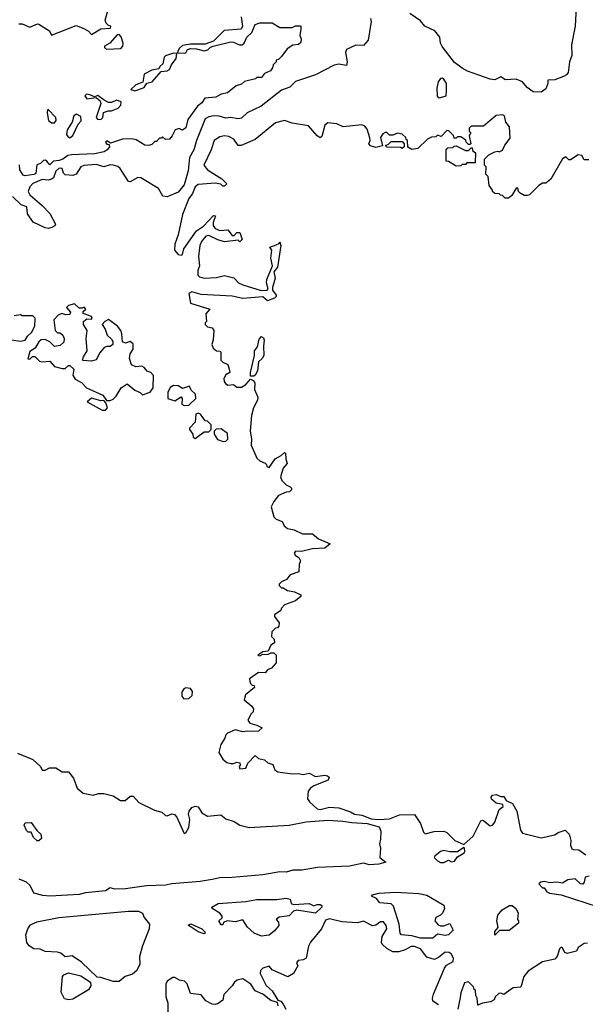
# Model space of a CAD drawing. Extents: x 2293830 to 2387798, y 66850 to 233222.
# Tile 85 of 192: x 2338170 to 2341832, y 184976 to 191347. Entities that reach past the tile are written whole.
import ezdxf

# ---------------------------------------------------------------- set-up
doc = ezdxf.new("R2010")
doc.units = 0

msp = doc.modelspace()

# ---------------------------------------------------------------- linework, layer by layer
at = {"layer": '0CON05XD'}
for points in [[(2341776.7, 191515), (2341766.9, 191305), (2341742.2, 191185), (2341744.1, 191115), (2341728.8, 191075), (2341720, 191005), (2341710, 190990), (2341691.2, 190978.8), (2341635, 190958.9), (2341590, 190955), (2341589.4, 190935), (2341575, 190900), (2341545, 190878.1), (2341495, 190881.4), (2341455, 190908.9), (2341424.7, 190945), (2341385, 190962.7), (2341315, 190958.4), (2341285, 190977.2), (2341245, 190958.8), (2341215, 190961.7), (2341070, 191015), (2341035, 191034), (2340985, 191070.6), (2340904.3, 191174.3), (2340894.8, 191194.8), (2340889.1, 191235), (2340857.3, 191275), (2340792.9, 191305), (2340765, 191340.6), (2340695, 191386.7)], [(2338165, 191320), (2338185, 191320), (2338235, 191300), (2338285, 191320), (2338295, 191317.5), (2338363.3, 191275), (2338377, 191247), (2338535, 191308.8), (2338585, 191290), (2338615, 191272.5), (2338635, 191252.5), (2338695, 191287.5), (2338758.3, 191291.7), (2338760, 191305), (2338745, 191310), (2338730, 191325), (2338722.5, 191345), (2338740, 191405)], [(2339603.8, 191365), (2339613.3, 191305), (2339603.6, 191286.4), (2339493, 191277), (2339425, 191207.5), (2339370.7, 191189.3), (2339275, 191188.8), (2339225, 191181.2), (2339205, 191164), (2339193, 191143), (2339192.5, 191132.5), (2339235, 191130), (2339245, 191133.3), (2339256, 191154), (2339275, 191160), (2339315, 191158), (2339365, 191146.2), (2339388.3, 191151.7), (2339405, 191170), (2339423, 191177), (2339537, 191203), (2339555, 191202.5), (2339593.6, 191183.6), (2339610, 191185), (2339622.5, 191195), (2339640, 191235), (2339672.5, 191265), (2339693.6, 191316.4), (2339725, 191326.2), (2339805, 191326.7), (2339855, 191296.7), (2339935, 191297.5), (2339955, 191306.7), (2339985, 191307.5), (2339990, 191305), (2339990, 191285), (2339982.5, 191245), (2339993, 191223), (2339990.7, 191199.3), (2339975, 191186.7), (2339938.3, 191181.7), (2339900.7, 191159.3), (2339865, 191110), (2339845, 191090), (2339830, 191085), (2339830, 191075), (2339810, 191055), (2339807.5, 191035), (2339793, 191017), (2339755, 191000), (2339735, 190972.5), (2339705, 190972.5), (2339695.8, 190964.2), (2339625, 190947.5), (2339605, 190930), (2339571.7, 190918.3), (2339516, 190874), (2339474, 190866), (2339440, 190845), (2339369.5, 190840.5), (2339349.7, 190810.3), (2339321.2, 190788.8), (2339259.2, 190700.8), (2339245, 190647.5), (2339225, 190632.5), (2339203, 190643), (2339177.5, 190635), (2339157.5, 190595), (2339140, 190575), (2339113, 190573), (2339095, 190590), (2339088.3, 190581.7), (2339075, 190580), (2339055, 190560), (2339045, 190560), (2339025, 190540), (2339006.2, 190533.8), (2338980, 190535), (2338925, 190570), (2338896, 190576), (2338835, 190574.4), (2338757.5, 190547.5), (2338735, 190563.8), (2338726.2, 190555), (2338735, 190542), (2338749.3, 190539.3), (2338751.2, 190525), (2338735.8, 190505), (2338717, 190493), (2338655, 190478.8), (2338505, 190472.7), (2338481.2, 190468.8), (2338450, 190445), (2338425.8, 190435.8), (2338388.8, 190431.2), (2338365, 190408), (2338345, 190431.9), (2338335, 190438.1), (2338325, 190435.7), (2338305, 190415.8), (2338280.9, 190409.1), (2338275, 190352), (2338262.5, 190345), (2338205, 190336), (2338191.7, 190341.7), (2338170, 190375), (2338168.3, 190408.3)], [(2340440.9, 191355), (2340446.4, 191335), (2340426, 191215), (2340395, 191180), (2340347, 191183), (2340286.7, 191155), (2340279.2, 191135), (2340290, 191075), (2340285, 191050), (2340235, 191058.8), (2340205, 191053.8), (2340085, 190990), (2339955, 190948), (2339918.9, 190911.1), (2339865, 190892), (2339732.8, 190787.2), (2339642.5, 190745), (2339605, 190710), (2339585, 190705.6), (2339535.6, 190714.4), (2339505, 190710), (2339462.1, 190722.1), (2339425.7, 190724.3), (2339395, 190719.4), (2339370.6, 190705), (2339313.6, 190565), (2339297.3, 190505), (2339270, 190455), (2339260.9, 190369.1), (2339235, 190278), (2339195, 190231.4), (2339125, 190201.2), (2339097.5, 190205), (2339068, 190255), (2338955, 190324.3), (2338935, 190325.7), (2338885, 190298.8), (2338875, 190301.2), (2338821.1, 190385), (2338805, 190397.9), (2338775, 190406.5), (2338755, 190407.5), (2338715, 190394.8), (2338665, 190409.6), (2338585, 190404.3), (2338565.9, 190394.1), (2338535, 190347.1), (2338515, 190338.6), (2338465, 190343.1), (2338454.3, 190355), (2338444.4, 190384.4), (2338425, 190385.9), (2338405, 190366.9), (2338387.9, 190325), (2338375.2, 190314.8)], [(2338735, 191156.2), (2338825, 191161.4), (2338837.5, 191175), (2338838.9, 191195), (2338827.1, 191237.1), (2338815, 191252.5), (2338800.7, 191249.3), (2338753.3, 191195), (2338718.8, 191175), (2338718.8, 191165), (2338735, 191156.2)], [(2338915, 190887.5), (2338935, 190893.3), (2338975, 190907.5), (2338993.8, 190936.2), (2339027.5, 190945), (2339085, 191012.5), (2339125, 191016), (2339140, 191025), (2339153.3, 191055), (2339183.6, 191096.4), (2339187.5, 191127.5), (2339165, 191131.2), (2339115, 191113.8), (2339104.3, 191105), (2339097.4, 191062.6), (2339076.7, 191045), (2339070, 191030), (2339025, 191020), (2338976.7, 190995), (2338966.7, 190943.3), (2338922.5, 190925), (2338890, 190895), (2338915, 190887.5)], [(2340885, 190841.2), (2340895, 190843.3), (2340930, 190855), (2340932.5, 190885), (2340933.3, 190935), (2340915, 190963.3), (2340905, 190968.8), (2340895, 190966), (2340878.6, 190945), (2340870.4, 190905), (2340872.6, 190852.6), (2340885, 190841.2)], [(2338695, 190700.6), (2338708.6, 190715), (2338712.5, 190747.5), (2338742.3, 190757.7), (2338765, 190758), (2338806.7, 190775), (2338823.8, 190795), (2338826.4, 190816.4), (2338795.9, 190825.9), (2338765, 190812.5), (2338745, 190812.5), (2338715.9, 190825.9), (2338675, 190857.5), (2338655, 190847.5), (2338625, 190862), (2338602.5, 190865), (2338591.2, 190855), (2338604.4, 190834.4), (2338665, 190843.3), (2338691.7, 190821.7), (2338696.2, 190805), (2338666, 190715), (2338672.9, 190702.9), (2338695, 190700.6)], [(2338395, 190680), (2338406.7, 190695), (2338403.6, 190713.6), (2338355, 190766.7), (2338350, 190765), (2338347.5, 190745), (2338357.5, 190695), (2338375, 190680), (2338395, 190680)], [(2338495, 190583.3), (2338515, 190597.5), (2338549.3, 190670.7), (2338567, 190693), (2338565, 190720), (2338537, 190737), (2338520, 190725), (2338510, 190685), (2338477.5, 190635), (2338473.6, 190603.6), (2338480.7, 190590.7), (2338495, 190583.3)], [(2341855, 190440), (2341825, 190440), (2341809.3, 190469.3), (2341785, 190472.5), (2341735, 190440), (2341725, 190440), (2341705, 190460), (2341685, 190447.5), (2341607.5, 190315), (2341575, 190290), (2341555, 190290), (2341530, 190275), (2341470, 190215), (2341455, 190210), (2341435, 190210), (2341410, 190225), (2341400, 190235), (2341395, 190260), (2341383.6, 190256.4), (2341355, 190210), (2341335, 190192.5), (2341313, 190193), (2341295, 190210), (2341281.7, 190211.7), (2341275, 190220), (2341245, 190222.5), (2341230, 190235), (2341230, 190245), (2341210, 190275), (2341201.7, 190331.7), (2341188.3, 190348.3), (2341190, 190395), (2341180, 190405), (2341180, 190445), (2341206.7, 190473.3), (2341245, 190492.5), (2341265, 190497.5), (2341275, 190492.5), (2341295, 190502.5), (2341310, 190535), (2341345, 190580), (2341340, 190655), (2341316.7, 190685), (2341307.5, 190725), (2341295, 190732.5), (2341255, 190726.7), (2341171.7, 190658.3), (2341091.7, 190658.3), (2341080, 190645), (2341080, 190625), (2341090, 190615), (2341080, 190595), (2341090, 190545), (2341085, 190540), (2341075, 190540), (2341060, 190555), (2341058.3, 190568.3), (2341025, 190590), (2341005, 190590), (2340995, 190580), (2340981.7, 190581.7), (2340978.3, 190598.3), (2340948.3, 190628.3), (2340935, 190630), (2340898.3, 190591.7), (2340875, 190600), (2340865, 190590), (2340835, 190587.5), (2340810, 190575), (2340747, 190513), (2340708.3, 190508.3), (2340681.7, 190521.7), (2340680, 190565), (2340671.7, 190571.7), (2340670, 190585), (2340645, 190607.5), (2340615, 190612.5), (2340585, 190600), (2340565, 190600), (2340547, 190617), (2340535, 190617.5), (2340520.7, 190609.3), (2340506.7, 190585), (2340518.3, 190531.7), (2340475, 190520), (2340441.7, 190531.7), (2340430, 190545), (2340438.8, 190565), (2340437.5, 190582.5), (2340418.8, 190638.8), (2340405, 190657.5), (2340385, 190666.2), (2340265, 190654), (2340224.1, 190674.1), (2340165, 190680), (2340145.8, 190664.2), (2340125, 190592.5), (2340115, 190582.5), (2340095, 190596), (2340040.3, 190660.3), (2339935, 190678), (2339885, 190696), (2339825, 190680), (2339695, 190572.5), (2339604, 190534), (2339585, 190533.3), (2339555.8, 190575), (2339525, 190591.9), (2339496.8, 190596.8), (2339465, 190590), (2339428.8, 190565), (2339409.4, 190505), (2339362.5, 190405), (2339385.8, 190375), (2339478.3, 190318.3), (2339510, 190285), (2339495, 190270), (2339485, 190270), (2339472.5, 190282.5), (2339435, 190289.2), (2339325, 190280.8), (2339306.2, 190265), (2339287.8, 190222.2), (2339265, 190190), (2339225, 190087.5), (2339196.7, 189955), (2339173.3, 189895), (2339172.5, 189855), (2339195, 189827.5), (2339215, 189822.5), (2339223, 189827), (2339233.3, 189865), (2339315, 189980), (2339359.7, 190010.3), (2339425, 190080), (2339438.3, 190078.3), (2339423.3, 190035), (2339423.3, 190015), (2339436.1, 189996.1), (2339465, 189983.8), (2339517.5, 189987.5), (2339545, 189950), (2339558.3, 189951.7), (2339575, 189970), (2339595, 189970), (2339610, 189925), (2339595, 189910), (2339585, 189920), (2339495, 189910), (2339452.7, 189922.7), (2339395, 189951.2), (2339375, 189946.7), (2339347.4, 189912.6), (2339335.7, 189885), (2339326.7, 189815), (2339333.3, 189755), (2339323.3, 189725), (2339322.5, 189695), (2339335, 189683.3), (2339365, 189673.8), (2339445, 189680), (2339495, 189692.5), (2339556.1, 189676.1), (2339586.7, 189645), (2339615, 189632), (2339733.9, 189593.9), (2339773, 189597), (2339777.5, 189605), (2339768, 189645), (2339770, 189665), (2339806, 189755), (2339796.7, 189805), (2339802.5, 189855), (2339790, 189875), (2339830.7, 189889.3), (2339850, 189900), (2339855, 189910), (2339860, 189885), (2339838.8, 189745), (2339816.2, 189715), (2339823.8, 189675), (2339806.2, 189615), (2339806.7, 189596.7), (2339830, 189565), (2339830, 189555), (2339820, 189545), (2339775, 189527.5), (2339743, 189553), (2339615, 189543.8), (2339545, 189558.8), (2339345, 189570), (2339285, 189585.6), (2339266, 189575), (2339275, 189513.8), (2339400, 189475), (2339375.9, 189444.1), (2339380, 189395), (2339370, 189385), (2339370, 189375), (2339385, 189360), (2339415, 189352.5), (2339427.5, 189335), (2339423.3, 189275), (2339414.4, 189244.4), (2339422.2, 189222.2), (2339443.9, 189203.9), (2339465, 189202.5), (2339472.5, 189195), (2339473, 189143), (2339485, 189130), (2339516.4, 189116.4), (2339526.7, 189085), (2339530, 189065), (2339505, 189050), (2339491.2, 189025), (2339493.8, 189005), (2339502.3, 188992.3), (2339517, 188983), (2339555, 188987.5), (2339575, 188970), (2339605, 188970), (2339633, 188987), (2339665, 189020), (2339685, 189010), (2339692.5, 188995), (2339690, 188955), (2339712.5, 188905), (2339710, 188885), (2339683.6, 188836.4), (2339670, 188785), (2339661.2, 188685), (2339670, 188635), (2339667.5, 188595), (2339705, 188510), (2339725, 188492.5), (2339758.3, 188478.3), (2339768.3, 188468.3), (2339770, 188455), (2339785, 188450), (2339823.6, 188506.4), (2339863.6, 188526.4), (2339885, 188547.5), (2339891.7, 188541.7), (2339893.3, 188505), (2339902.5, 188475), (2339876.7, 188445), (2339859.3, 188389.3), (2339867.5, 188365), (2339895, 188337.5), (2339920, 188325), (2339930, 188315), (2339930, 188305), (2339917, 188293), (2339895, 188290), (2339845, 188267.5), (2339815, 188230), (2339797.5, 188195), (2339815, 188130), (2339830, 188115), (2339869.3, 188099.3), (2339881.7, 188071.7), (2339904.1, 188054.1), (2339947, 188047), (2340000.7, 188020.7), (2340065, 188020), (2340105, 187987.5), (2340160, 187965), (2340180, 187955), (2340145, 187927.5), (2340065, 187922.5), (2339995, 187906.7), (2339955, 187907.5), (2339947.5, 187895), (2339955, 187880), (2339976.4, 187866.4), (2339987.5, 187845), (2339978.3, 187821.7), (2339977.5, 187775), (2339920, 187755), (2339896.4, 187723.6), (2339865, 187710), (2339850, 187695), (2339850, 187685), (2339865, 187670), (2339875, 187670), (2339903, 187653), (2339950, 187645), (2339990, 187625), (2339990, 187615), (2339955, 187587.5), (2339885, 187560), (2339865, 187540), (2339860, 187525), (2339820, 187495), (2339820, 187485), (2339850, 187445), (2339848.3, 187421.7), (2339838.3, 187411.7), (2339825, 187410), (2339802.5, 187385), (2339800, 187355), (2339818.3, 187338.3), (2339820, 187315), (2339795, 187300), (2339778.3, 187261.7), (2339745, 187257.5), (2339712.5, 187235), (2339725, 187230), (2339745, 187242.5), (2339775, 187240), (2339795, 187250), (2339815, 187250), (2339830, 187235), (2339830, 187185), (2339799.3, 187150.7), (2339775, 187140), (2339758.3, 187121.7), (2339715, 187122.5), (2339658.3, 187081.7), (2339663, 187053), (2339675, 187040), (2339688.3, 187038.3), (2339690, 187025), (2339631.7, 186978.3), (2339622.5, 186945), (2339673.8, 186905), (2339683, 186887), (2339681.7, 186868.3), (2339667.5, 186855), (2339647.5, 186815), (2339660, 186795), (2339705, 186782.5), (2339740, 186765), (2339716.4, 186743.6), (2339675, 186740), (2339645, 186743.8), (2339615, 186738.8), (2339565, 186751.2), (2339515, 186730), (2339505, 186720), (2339498.3, 186698.3)], [(2340645, 190513.3), (2340635, 190520), (2340545, 190522.5), (2340540, 190535), (2340555, 190540), (2340575, 190560), (2340645, 190560), (2340660, 190545), (2340660, 190525), (2340645, 190513.3)], [(2340995, 190400), (2340945, 190430), (2340931.7, 190431.7), (2340930, 190505), (2340941.7, 190518.3), (2340975, 190520), (2340981.7, 190528.3), (2340995, 190530), (2341055, 190500), (2341075, 190500), (2341091.7, 190518.3), (2341098.3, 190518.3), (2341101.7, 190501.7), (2341120, 190485), (2341118.3, 190421.7), (2341065, 190420), (2341055, 190410), (2341035, 190410), (2341025, 190402.5), (2340995, 190400)], [(2338375.2, 190314.8), (2338355, 190309.5), (2338315, 190314.1), (2338255, 190287.6), (2338234.7, 190265), (2338225.4, 190235), (2338234.8, 190214.8), (2338315, 190145.5), (2338365, 190093.1), (2338402.5, 190025), (2338397.6, 190012.4), (2338378.2, 190001.8), (2338355, 189997.1), (2338335, 190001.1), (2338257.9, 190037.9), (2338221.5, 190091.5), (2338216.1, 190136.1), (2338179.1, 190149.1), (2338123.9, 190203.9)], [(2338732.5, 188882.5), (2338755, 188883.8), (2338775, 188891.2), (2338795, 188911.2), (2338826.7, 188965), (2338865, 188990), (2338915, 188950), (2338950, 188935), (2338965, 188920), (2339015, 188937.5), (2339033.3, 188965), (2339036.7, 189045), (2339020, 189065), (2338995, 189072.5), (2338975, 189097.5), (2338960, 189105), (2338921.7, 189101.7), (2338893.6, 189113.6), (2338880, 189155), (2338884.3, 189185.7), (2338905.6, 189215), (2338905, 189250), (2338885, 189263.8), (2338855, 189253.3), (2338835, 189262.5), (2338831.9, 189315), (2338824.4, 189335), (2338803.3, 189365), (2338745, 189407.5), (2338721.2, 189395), (2338703.3, 189375), (2338724, 189345), (2338736.7, 189305), (2338765, 189280), (2338772.5, 189265), (2338772.5, 189245), (2338755, 189232.5), (2338735, 189233.3), (2338717.5, 189225), (2338689.3, 189190.7), (2338665, 189146), (2338635, 189138), (2338581.2, 189141.2), (2338577.5, 189145), (2338583.3, 189165), (2338606.1, 189203.9), (2338600.6, 189285), (2338607.5, 189335), (2338583.3, 189375), (2338582.5, 189395), (2338605, 189412.5), (2338635, 189410), (2338640, 189415), (2338635, 189427.5), (2338580, 189445), (2338581.7, 189458.3), (2338597.5, 189475), (2338587, 189487), (2338575, 189480), (2338555, 189480), (2338525, 189507.5), (2338485, 189496.7), (2338472.5, 189485), (2338500, 189455), (2338495, 189440), (2338468.3, 189438.3), (2338443, 189447), (2338420, 189435), (2338390, 189405), (2338400, 189335), (2338415, 189320), (2338431.7, 189321.7), (2338450, 189305), (2338457.5, 189285), (2338455, 189260), (2338431.7, 189238.3), (2338395, 189232.5), (2338365, 189263.3), (2338335, 189276.7), (2338310, 189275), (2338295, 189262.5), (2338269.3, 189220.7), (2338235, 189200), (2338223, 189153), (2338235, 189150), (2338253, 189167), (2338267, 189167), (2338298.3, 189138.3), (2338315, 189132.5), (2338365, 189137.5), (2338395, 189102.5), (2338445, 189090), (2338465, 189090), (2338485, 189110), (2338495, 189110), (2338520, 189085), (2338513, 189047), (2338530, 189020), (2338570.5, 189000.5), (2338602.5, 188965), (2338708.3, 188918.3), (2338732.5, 188882.5)], [(2338102.5, 189277.5), (2338175, 189267.5), (2338205, 189272.5), (2338220.7, 189299.3), (2338246.1, 189323.9), (2338267.5, 189365), (2338270, 189415), (2338255, 189430), (2338185, 189430), (2338175, 189437.5), (2338135, 189430)], [(2339685, 189040), (2339665, 189040), (2339663.3, 189065), (2339690, 189175), (2339690, 189205), (2339708.8, 189231.2), (2339719.3, 189280.7), (2339735, 189297.5), (2339748.3, 189288.3), (2339753, 189273), (2339747.5, 189235), (2339750, 189175), (2339740, 189155), (2339716.4, 189133.6), (2339708.8, 189075), (2339695, 189047.5), (2339685, 189040)], [(2339235, 188851.2), (2339265, 188853.3), (2339310, 188895), (2339307.5, 188925), (2339280.7, 188950.7), (2339270, 188975), (2339225, 188960), (2339195, 188977.5), (2339165, 188980), (2339145, 188967.5), (2339130, 188935), (2339130, 188895), (2339175, 188880), (2339215, 188907.5), (2339222.5, 188895), (2339220, 188860), (2339235, 188851.2)], [(2338725, 188820), (2338738, 188835), (2338727, 188867), (2338715, 188882.5), (2338695, 188881.2), (2338635, 188897.5), (2338607.5, 188875), (2338705, 188821.4), (2338725, 188820)], [(2339305, 188637.5), (2339315, 188642.5), (2339365, 188680), (2339395, 188680), (2339410, 188695), (2339410, 188725), (2339385, 188750), (2339371.7, 188751.7), (2339340, 188795), (2339325, 188800), (2339310, 188795), (2339307, 188743), (2339270, 188705), (2339270, 188695), (2339290, 188665), (2339292.5, 188645), (2339305, 188637.5)], [(2339487, 188617), (2339505, 188620), (2339516.4, 188633.6), (2339515, 188670), (2339475, 188700), (2339441.7, 188698.3), (2339430, 188685), (2339430, 188665), (2339450.7, 188630.7), (2339487, 188617)], [(2339233.1, 186953.1), (2339265, 186954.2), (2339286.7, 186975), (2339289.3, 186999.3), (2339275, 187020), (2339245, 187022.5), (2339233.3, 187016.7), (2339220, 186995), (2339219.5, 186969.5), (2339233.1, 186953.1)], [(2339498.3, 186698.3), (2339472.3, 186657.7), (2339460, 186605), (2339485, 186562.5), (2339510.5, 186540.5), (2339536.4, 186533.6), (2339555, 186533.3), (2339575, 186543.3), (2339595, 186537.5), (2339597.5, 186522.5), (2339590, 186515), (2339595, 186500), (2339635, 186503.3), (2339647.5, 186535), (2339695, 186586.7), (2339715, 186566.2), (2339755, 186556.7), (2339777.3, 186537.3), (2339808, 186528), (2339822.7, 186492.7), (2339840.7, 186480.7), (2339935, 186466.2), (2339975, 186470), (2340005, 186462.5), (2340045, 186471.2), (2340085, 186450.8), (2340145, 186458.8), (2340162.5, 186455), (2340172.5, 186445), (2340167.5, 186425), (2340075, 186390), (2340052.5, 186375), (2340037.5, 186355), (2340033.3, 186305), (2340046.7, 186285), (2340095, 186240), (2340115, 186236.7), (2340175, 186251.2), (2340236.1, 186246.1), (2340312.2, 186222.2), (2340337.5, 186205), (2340385, 186200), (2340445, 186175.6), (2340495, 186171.2), (2340565, 186176.1), (2340628.7, 186201.3), (2340725, 186203.8), (2340765.7, 186145), (2340785, 186090), (2340795, 186078.8), (2340853.9, 186093.9), (2340915, 186096.7), (2340935, 186087.5), (2340986.4, 186036.4), (2341045, 186010), (2341105.5, 186064.5), (2341155, 186162.5), (2341165, 186167.5), (2341175, 186162.5), (2341215, 186130), (2341230, 186135), (2341246.1, 186153.9), (2341273.9, 186236.1), (2341300, 186255), (2341298.3, 186268.3), (2341255, 186276.7), (2341223.9, 186303.9), (2341222.5, 186315), (2341230.7, 186329.3), (2341255, 186332.5), (2341285, 186320), (2341305, 186320), (2341320, 186295), (2341360, 186275), (2341387.5, 186225), (2341412.9, 186102.9), (2341425, 186084), (2341545, 186053.3), (2341635, 186073.3), (2341655, 186086.7), (2341701.7, 186101.7), (2341726.1, 186076.1), (2341731.7, 186061.7), (2341738, 186035), (2341736.2, 186005), (2341745, 185982.5), (2341755, 185976.7), (2341790, 185975), (2341835, 185942.5)], [(2338155, 186600.6), (2338255, 186560), (2338303.8, 186515), (2338315, 186490), (2338335, 186490), (2338363.6, 186506.4), (2338403.9, 186506.1), (2338445, 186480), (2338485, 186480), (2338518.3, 186438.3), (2338542, 186375), (2338581.5, 186341.5), (2338645, 186330), (2338681.2, 186338.8), (2338715, 186338.8), (2338775, 186323.8), (2338823.6, 186293.6), (2338853.6, 186293.6), (2338885, 186322.5), (2338905, 186322.5), (2338941.7, 186281.7), (2339042.4, 186232.4), (2339090, 186220), (2339115, 186198), (2339125.4, 186194.6), (2339155, 186208), (2339172.9, 186202.9), (2339186.8, 186186.8), (2339235, 186081.2), (2339245, 186084.2), (2339265, 186120), (2339271.7, 186171.7), (2339263.3, 186205), (2339266.7, 186225), (2339285, 186248.8), (2339305, 186258.8), (2339325, 186252.5), (2339350, 186215), (2339385, 186193.8), (2339472.3, 186202.3), (2339505, 186176.7), (2339559.5, 186159.5), (2339596.2, 186135), (2339655, 186119.7), (2339915, 186134.3), (2340025, 186156.5), (2340165, 186167.4), (2340261.5, 186161.5), (2340321.1, 186151.1), (2340418.8, 186145), (2340498.2, 186125), (2340506.9, 186095), (2340506.7, 186045), (2340498.6, 186015), (2340505.4, 185985), (2340501.9, 185925), (2340540, 185895), (2340495, 185881.7), (2340435, 185879), (2340395, 185889.8), (2340305, 185870.5), (2340098.5, 185861.5), (2339996, 185844), (2339937.3, 185842.7), (2339895, 185830.9), (2339855, 185832.8), (2339745, 185814), (2339544.8, 185795.2), (2339466.4, 185793.6), (2339417, 185783), (2339339.2, 185770.8), (2339155, 185755.9), (2339115, 185746.5), (2338991.9, 185741.9), (2338855, 185722.3), (2338785, 185721.3), (2338755, 185728.6), (2338725, 185709.1), (2338595, 185696.7), (2338554.1, 185685.9), (2338365.2, 185675.2), (2338320.3, 185680.3), (2338261.2, 185695), (2338237.5, 185745), (2338215, 185765.7), (2338166.4, 185786.4)], [(2338295, 186032.5), (2338283, 186033), (2338260, 186055), (2338245, 186090), (2338225, 186090), (2338215, 186100), (2338200, 186135), (2338205, 186150), (2338245, 186152.5), (2338280.7, 186100.7), (2338306.4, 186076.4), (2338311.7, 186048.3), (2338295, 186032.5)], [(2340915, 185894), (2340945, 185907.5), (2340965, 185897.5), (2340985, 185902.5), (2341005, 185930), (2341047.5, 185955), (2341052.5, 185965), (2341050, 185985), (2341045, 185990), (2341005, 185962.5), (2340955, 185962.5), (2340915, 185971.2), (2340893.3, 185965), (2340857.5, 185935), (2340853.8, 185925), (2340875, 185903.8), (2340895, 185894.3), (2340915, 185894)], [(2341855.7, 185805.7), (2341831.4, 185798.6), (2341824.2, 185765), (2341815, 185753.3), (2341800, 185755), (2341765, 185788.6), (2341719.5, 185780.5), (2341685, 185759.1), (2341644.1, 185765.9), (2341601.2, 185761.2), (2341565, 185770), (2341543, 185767), (2341530, 185755), (2341555, 185730), (2341565, 185730), (2341583.6, 185703.6), (2341600, 185695), (2341675, 185683.3), (2341915, 185605.7)], [(2340845, 185402.5), (2340765, 185404.1), (2340709.6, 185419.6), (2340641.9, 185425), (2340633.8, 185435), (2340626.2, 185495), (2340590.3, 185610.3), (2340575, 185626.7), (2340502.1, 185632.1), (2340479.3, 185659.3), (2340447.5, 185675), (2340453.3, 185685), (2340495.4, 185694.6), (2340605, 185701.1), (2340755, 185692.9), (2340805, 185680.8), (2340915, 185616.7), (2340920, 185595), (2340907.5, 185565), (2340895, 185552), (2340863.6, 185536.4), (2340857.5, 185515), (2340880, 185490), (2340895, 185482.9), (2340916.2, 185483.8), (2340955, 185497.5), (2340976.7, 185455), (2340945, 185424.5), (2340925, 185420.9), (2340875, 185429.2), (2340845, 185402.5)], [(2339735, 185416.2), (2339688.9, 185435), (2339645.5, 185475), (2339615, 185522.5), (2339565, 185510), (2339514, 185516), (2339490, 185505), (2339485, 185490), (2339475, 185490), (2339460, 185515), (2339480, 185535), (2339480, 185545), (2339466.2, 185565), (2339416.7, 185595), (2339413.3, 185605), (2339455, 185627.5), (2339635, 185640.9), (2339705, 185654), (2339835, 185654), (2339895, 185662.2), (2339920, 185655), (2339927.5, 185627.5), (2339941.7, 185621.7), (2340045, 185627.3), (2340075, 185612.5), (2340095, 185621.9), (2340115, 185621.1), (2340125.9, 185615.9), (2340126.4, 185605), (2340085, 185564.7), (2339965, 185584.7), (2339942.5, 185577.5), (2339915, 185549.1), (2339850, 185540), (2339830, 185525), (2339846.2, 185506.2), (2339848, 185485), (2339819.3, 185450.7), (2339785, 185423.2), (2339735, 185416.2)], [(2341245, 185422.5), (2341245, 185447.5), (2341267.7, 185472.3), (2341258, 185515), (2341265, 185552.5), (2341293.9, 185586.1), (2341340, 185615), (2341357.5, 185615), (2341382.5, 185595), (2341397, 185567), (2341392.5, 185525), (2341400, 185515), (2341398.3, 185501.7), (2341337.7, 185452.3), (2341276, 185454), (2341245, 185422.5)], [(2338815, 185124), (2338775.8, 185124.2), (2338695, 185150), (2338672, 185152), (2338569.3, 185249.3), (2338508.8, 185288.8), (2338465, 185282.2), (2338435.5, 185305.5), (2338415, 185312.2), (2338335, 185318), (2338302.2, 185332.2), (2338262, 185335), (2338231.4, 185355), (2338215.7, 185375), (2338210, 185425), (2338222, 185465), (2338240.8, 185489.2), (2338281.5, 185508.5), (2338423.6, 185536.4), (2338875, 185579), (2338938.1, 185578.1), (2338966, 185565), (2338975, 185537.5), (2339010, 185495), (2339008, 185465), (2338965.7, 185355), (2338946.2, 185285), (2338948.6, 185235), (2338929.2, 185195), (2338899.5, 185170.5), (2338853.9, 185156.1), (2338815, 185124)], [(2339365, 185432.5), (2339325, 185443.8), (2339261.7, 185488.3), (2339277, 185497), (2339350, 185465), (2339367.5, 185445), (2339370, 185435), (2339365, 185432.5)], [(2340881.4, 184971.4), (2340844.2, 184995), (2340842.5, 185015), (2340849.5, 185040.5), (2340920.5, 185209.5), (2340932, 185228), (2340977, 185253), (2340977.5, 185275), (2340963, 185303), (2340950.7, 185310.7), (2340925, 185312.5), (2340882.3, 185277.7), (2340855, 185266.2), (2340805, 185281.2), (2340765, 185334), (2340725, 185350), (2340705, 185350), (2340665, 185327.5), (2340625, 185315.8), (2340585, 185315.8), (2340546.7, 185336.7), (2340516.7, 185365), (2340513.3, 185375), (2340516.2, 185415), (2340545.7, 185465), (2340542.5, 185485), (2340525, 185508.5), (2340505, 185509.5), (2340475, 185488.1), (2340455, 185484.2), (2340395, 185513.8), (2340355, 185502.5), (2340255, 185510), (2340175, 185528.9), (2340149.7, 185520.3), (2340123.8, 185465), (2340052.9, 185377.1), (2340038.8, 185351.2), (2340025, 185273.3), (2340005, 185262.5), (2339971.7, 185258.3), (2339962.5, 185245), (2339970, 185225), (2339942.5, 185175), (2339905, 185152.5), (2339805, 185198.8), (2339785, 185222.5), (2339745, 185210), (2339730, 185195), (2339727.5, 185175), (2339765, 185097.5), (2339805, 185062.5), (2339841.7, 185001.7), (2339860, 184995), (2339875, 184977.5), (2339892.5, 184945)], [(2341845, 185372), (2341825, 185370), (2341786.1, 185343.9), (2341775, 185320), (2341715, 185303.8), (2341700, 185310), (2341685, 185338.8), (2341675, 185346), (2341664.3, 185335), (2341650, 185285), (2341635, 185267.5), (2341555, 185250), (2341460.9, 185189.1), (2341434.5, 185155.5), (2341415, 185086.7), (2341365, 185082), (2341305, 185038.8), (2341285, 185047.1), (2341272.5, 185045), (2341247.5, 185025), (2341242.5, 185005), (2341218.8, 184991.2), (2341166.7, 184983.3), (2341135, 184970), (2341132.5, 185015), (2341123, 185033), (2341120, 185065), (2341111.7, 185071.7), (2341108.3, 185088.3), (2341075, 185120), (2341050, 185115), (2341025, 185050), (2341021.4, 185018.6), (2341006.5, 184943.5)], [(2338485, 185004.4), (2338460.5, 185010.5), (2338437.8, 185055), (2338448.1, 185155), (2338455, 185167.1), (2338485, 185179.5), (2338565, 185159.2), (2338629.1, 185119.1), (2338630.5, 185095), (2338615, 185069.2), (2338515, 185008), (2338485, 185004.4)], [(2339843.3, 184965), (2339838.3, 184988.3), (2339795, 185000), (2339745, 185041.2), (2339693.8, 185063.8), (2339666.2, 185105), (2339615, 185140), (2339578.3, 185131.7), (2339560.5, 185119.5), (2339545, 185094.2), (2339490.6, 185039.4), (2339485, 185003.3), (2339455, 184980), (2339435, 184973.3), (2339415, 184976.7), (2339375, 184998.8), (2339345, 185036.7), (2339276.7, 185045), (2339255, 185107.5), (2339236.7, 185125), (2339205, 185132.2), (2339175, 185150), (2339161.6, 185148.4), (2339124.5, 185125.5), (2339116.7, 185105), (2339116.2, 185025), (2339130, 184985), (2339128.8, 184911.2)]]:
    msp.add_lwpolyline(points, dxfattribs=at)

doc.saveas('drawing.dxf')
